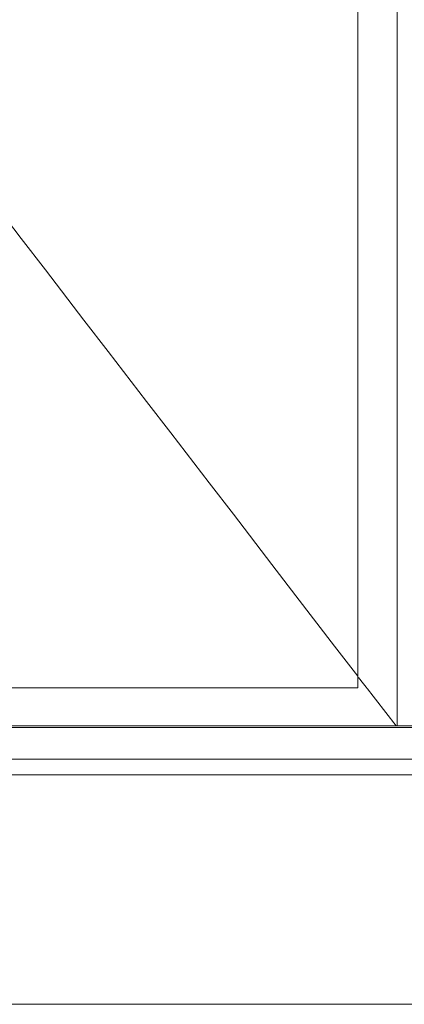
# Model space of a CAD drawing. Header units: millimetres. Extents: x -30280 to 100171, y -17460 to 4378.
# Tile 124 of 256: x 70244 to 70730, y -13810 to -12565. Entities that reach past the tile are written whole.
import ezdxf

# ---------------------------------------------------------------- set-up
doc = ezdxf.new("R2010")
doc.units = ezdxf.units.MM
doc.header["$MEASUREMENT"] = 0
doc.linetypes.add('Wipeout_Contour', pattern=[1000, 0, -1000])
for name, color, linetype in [('10_ESTR_Fotjats', 7, 'Continuous'), ('Nuevo_14_PAV_Soft Light Grey 0554', 7, 'Continuous'), ('Nuevo_Puertas Archicad', 7, 'Continuous')]:
    doc.layers.add(name, color=color, linetype=linetype)
doc.layers.add('10_ESTR_Fotjats_Pluma_Nº__1', color=7, linetype='Continuous', lineweight=5)
doc.layers.add('Nuevo_14_PAV_Soft Light Grey 0554_Pluma_Nº__29', color=7, linetype='Continuous', lineweight=20)
doc.layers.add('Nuevo_Puertas Archicad_Pluma_Nº__3', color=7, linetype='Continuous', lineweight=5, true_color=0xa4a4a4)

# ---------------------------------------------------------------- blocks, each defined once
blk = doc.blocks.new('Elem Sección_192_3', base_point=(91863.5, -13460))
at = {"layer": '10_ESTR_Fotjats_Pluma_Nº__1', "color": 7, "linetype": 'Continuous', "lineweight": 5}
for p, q in [((100170.8, -13500), (62557.8, -13500)), ((100170.8, -13520), (62557.8, -13520)), ((100170.8, -13810), (62557.8, -13810))]:
    blk.add_line(p, q, dxfattribs=at)
blk = doc.blocks.new('Elem Sección_265_3', base_point=(91863.5, -13460))
at = {"color": 254, "linetype": 'Wipeout_Contour', "lineweight": 0, "ltscale": 287297.609356}
blk.add_wipeout([(70721.3, -13458), (70739.3, -13458), (70739.3, -11440), (70721.3, -11440)], dxfattribs=at).dxf.layer = 'Nuevo_Puertas Archicad'
at = {"color": 254, "linetype": 'Wipeout_Contour', "lineweight": 0, "ltscale": 287157.919902}
blk.add_wipeout([(70721.3, -13410), (70721.3, -11478), (70671.3, -11478), (70671.3, -13410)], dxfattribs=at).dxf.layer = 'Nuevo_Puertas Archicad'
at = {"color": 254, "linetype": 'Wipeout_Contour', "lineweight": 0, "ltscale": 429602.249204}
blk.add_wipeout([(69939.3, -13410), (69939.3, -13458), (70721.3, -13458), (70721.3, -13410), (70671.3, -13410), (69989.3, -13410)], dxfattribs=at).dxf.layer = 'Nuevo_Puertas Archicad'
at = {"layer": 'Nuevo_Puertas Archicad_Pluma_Nº__3', "color": 253, "linetype": 'Continuous', "lineweight": 5, "true_color": 0xa4a4a4}
for p, q in [((70721.3, -11478), (70721.3, -13410)), ((70721.3, -13410), (70721.3, -13458))]:
    blk.add_line(p, q, dxfattribs=at)
at = {"color": 254, "linetype": 'Wipeout_Contour', "lineweight": 0, "ltscale": 285716.418126}
blk.add_wipeout([(70671.3, -13410), (70671.3, -11478), (69989.3, -11478), (69989.3, -13410)], dxfattribs=at).dxf.layer = 'Nuevo_Puertas Archicad'
at = {"layer": 'Nuevo_Puertas Archicad_Pluma_Nº__3', "color": 253, "linetype": 'Continuous', "lineweight": 5, "true_color": 0xa4a4a4}
for p, q in [((70671.3, -13410), (70671.3, -11478)), ((70245.6, -12841.9), (70196.8, -12778.5)), ((70276.1, -12881.5), (70245.6, -12841.9)), ((70324.9, -12944.9), (70276.1, -12881.5)), ((70355.4, -12984.5), (70324.9, -12944.9)), ((70404.2, -13047.9), (70355.4, -12984.5)), ((70434.7, -13087.5), (70404.2, -13047.9)), ((70483.5, -13150.9), (70434.7, -13087.5)), ((70514, -13190.5), (70483.5, -13150.9)), ((70562.8, -13253.9), (70514, -13190.5)), ((70593.2, -13293.6), (70562.8, -13253.9)), ((70642, -13357), (70593.2, -13293.6)), ((70671.3, -13395), (70642, -13357)), ((70719.8, -13458), (70672.5, -13396.6)), ((69989.3, -13410), (70671.3, -13410))]:
    blk.add_line(p, q, dxfattribs=at)
blk = doc.blocks.new('Elem Sección_351_3', base_point=(91863.5, -13460))
at = {"layer": 'Nuevo_14_PAV_Soft Light Grey 0554_Pluma_Nº__29', "color": 7, "linetype": 'Continuous', "lineweight": 20}
blk.add_line((75727.1, -13458), (63958.7, -13458), dxfattribs=at)
at = {"layer": 'Nuevo_14_PAV_Soft Light Grey 0554_Pluma_Nº__29', "color": 7, "linetype": 'Continuous', "lineweight": 20, "flags": 128}
blk.add_lwpolyline([(75765.1, -13460), (75694.1, -13460), (75104.3, -13460), (75099.3, -13460), (75069.3, -13460), (64428.7, -13460), (63958.7, -13460), (63920.7, -13460)], dxfattribs=at)

msp = doc.modelspace()

# ---------------------------------------------------------------- block references
at = {"layer": '10_ESTR_Fotjats', "lineweight": 0}
msp.add_blockref('Elem Sección_192_3', (91863.5, -13460), dxfattribs=at)

# ---------------------------------------------------------------- next in the draw order: block references
at = {"layer": 'Nuevo_Puertas Archicad', "lineweight": 0}
msp.add_blockref('Elem Sección_265_3', (91863.5, -13460), dxfattribs=at)

# ---------------------------------------------------------------- next in the draw order: block references
at = {"layer": 'Nuevo_14_PAV_Soft Light Grey 0554', "lineweight": 0}
msp.add_blockref('Elem Sección_351_3', (91863.5, -13460), dxfattribs=at)

doc.saveas('drawing.dxf')
